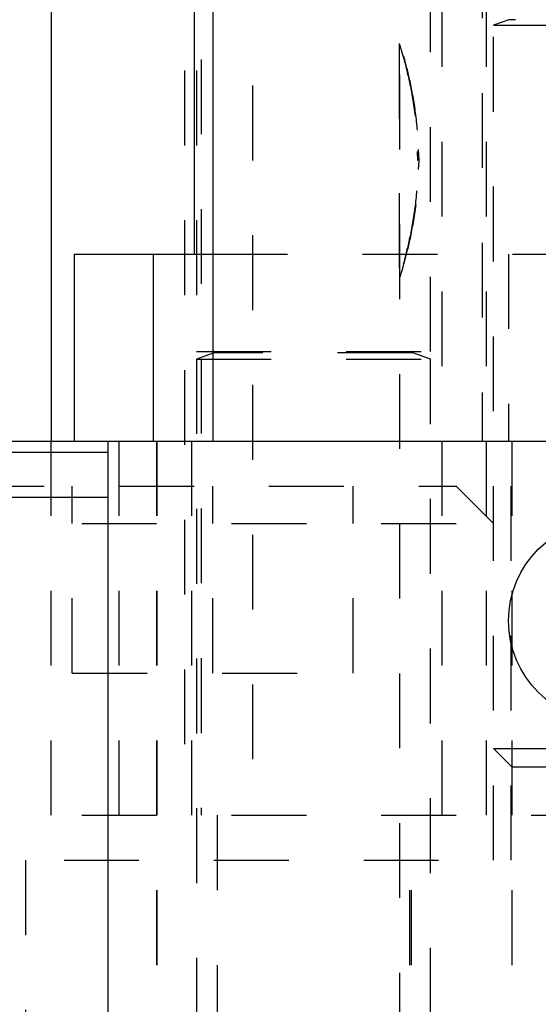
# Model space of a CAD drawing. Header units: inches. Extents: x 1907 to 2452, y -210 to -54.
# Tile 121 of 256: x 1953.978 to 1954.671, y -168.016 to -166.7. Entities that reach past the tile are written whole.
import ezdxf

# ---------------------------------------------------------------- set-up
doc = ezdxf.new("R2010")
doc.units = ezdxf.units.IN
doc.header["$LTSCALE"] = 0.5
doc.header["$MEASUREMENT"] = 0
doc.linetypes.add('HIDDEN', pattern=[0.225, 0.15, -0.075])
doc.layers.add('SID-M-H', color=4, linetype='HIDDEN')
doc.layers.add('SID-M-S', color=105, linetype='Continuous')

msp = doc.modelspace()

# ---------------------------------------------------------------- linework, layer by layer
at = {"layer": 'SID-M-H'}
for p, q in [((1954.28938, -164.38851), (1954.28938, -167.76351)), ((1954.60188, -167.76351), (1954.60188, -164.38851)), ((1954.19863, -164.76851), (1954.19863, -167.76351)), ((1954.21438, -164.76851), (1954.21438, -167.1439)), ((1954.52688, -167.1439), (1954.52688, -164.76851)), ((1954.54263, -167.76351), (1954.54263, -164.76851)), ((1954.48618, -169.0739), (1954.48618, -165.14651)), ((1954.59568, -165.19851), (1954.59568, -167.26351)), ((1954.61118, -167.82351), (1954.61118, -165.19851)), ((1954.22063, -166.55351), (1954.22063, -167.76351)), ((1954.63148, -166.70043), (1954.61118, -166.70782)), ((1954.61118, -166.70782), (1954.86118, -166.70782)), ((1954.84043, -166.70043), (1954.63193, -166.70043)), ((1954.48518, -166.73226), (1954.48518, -167.04476)), ((1954.51017, -166.88851), (1954.50953, -166.87643)), ((1954.51047, -166.87367), (1954.51122, -166.88851)), ((1954.51122, -166.88851), (1954.51058, -166.90061)), ((1954.15656, -167.01351), (1954.15656, -167.26351)), ((1954.23618, -167.01351), (1955.55634, -167.01351)), ((1954.63126, -167.01351), (1954.63126, -167.26351)), ((1954.21438, -167.1439), (1954.52688, -167.1439)), ((1954.23793, -167.14543), (1954.21438, -167.154)), ((1954.21438, -167.154), (1954.52688, -167.154)), ((1954.21438, -167.154), (1954.21438, -168.24076)), ((1954.50287, -167.14543), (1954.23839, -167.14543)), ((1954.52688, -167.154), (1954.50333, -167.14543)), ((1954.52688, -168.24076), (1954.52688, -167.154)), ((1954.02063, -167.76351), (1954.02063, -167.26351)), ((1954.11118, -167.76351), (1954.11118, -167.26351)), ((1954.16118, -167.26351), (1954.16118, -169.76351)), ((1954.16143, -167.26351), (1954.16143, -168.41153)), ((1954.20813, -167.76351), (1954.20813, -167.26351)), ((1954.63468, -167.82351), (1954.63468, -167.26351)), ((1954.63568, -167.26351), (1954.63568, -169.76351)), ((1953.91118, -167.32351), (1954.56118, -167.32351)), ((1954.04868, -167.57351), (1954.04868, -167.32351)), ((1954.23618, -167.57351), (1954.23618, -167.32351)), ((1954.42368, -167.57351), (1954.42368, -167.32351)), ((1954.61118, -167.37351), (1954.56118, -167.32351)), ((1953.87618, -167.33851), (1954.09618, -167.33851)), ((1953.86118, -167.37351), (1954.61118, -167.37351)), ((1954.04868, -167.57351), (1954.42368, -167.57351)), ((1954.61118, -167.67401), (1954.86118, -167.67401)), ((1954.61118, -167.67401), (1954.63568, -167.69851)), ((1954.63568, -167.69851), (1954.83668, -167.69851)), ((1953.86118, -167.76351), (1968.23618, -167.76351)), ((1954.24213, -167.76351), (1954.24213, -169.76351)), ((1954.49913, -169.76351), (1954.49913, -167.76351)), ((1953.83768, -167.82351), (1954.63468, -167.82351)), ((1953.98618, -167.82351), (1953.98618, -169.0739)), ((1954.50168, -169.76351), (1954.50168, -167.82351))]:
    msp.add_line(p, q, dxfattribs=at)
for centre, start, end in [((1954.23766, -167.14469), 290, 90), ((1954.5036, -167.14469), 90, 250)]:
    msp.add_arc(centre, 0.000787, start, end, dxfattribs=at)
for points, knots in [([(1954.48572, -166.73402), (1954.48556, -166.7335), (1954.48485, -166.73119), (1954.48884, -166.74395), (1954.4963, -166.77119), (1954.50499, -166.81304), (1954.51051, -166.86365), (1954.51026, -166.9164), (1954.50476, -166.96492), (1954.49625, -167.00611), (1954.48861, -167.03386), (1954.48467, -167.04643), (1954.48546, -167.04385), (1954.48559, -167.04344)], [0, 0, 0, 0, 0.0295921, 0.1318, 0.2352926, 0.3430786, 0.4520047, 0.5565546, 0.6581408, 0.7626613, 0.8714676, 0.9794186, 1, 1, 1, 1]), ([(1954.48672, -167.04301), (1954.48656, -167.04352), (1954.48585, -167.04583), (1954.48984, -167.03307), (1954.49731, -167.00585), (1954.50603, -166.96401), (1954.51156, -166.91341), (1954.51131, -166.86065), (1954.50581, -166.81214), (1954.49728, -166.77094), (1954.48962, -166.74318), (1954.48567, -166.7306), (1954.48646, -166.73317), (1954.48659, -166.73359)], [0, 0, 0, 0, 0.029563, 0.1317518, 0.235228, 0.3430136, 0.4519479, 0.5564896, 0.6580522, 0.7625578, 0.8713684, 0.9793251, 1, 1, 1, 1])]:
    msp.add_open_spline(points, degree=3, knots=knots, dxfattribs=at)
at = {"layer": 'SID-M-S'}
for p, q in [((1954.23618, -164.91851), (1954.23618, -167.26351)), ((1954.02063, -165.07601), (1954.02063, -167.26351)), ((1954.21118, -166.55351), (1954.21118, -167.01351)), ((1954.05118, -167.01351), (1954.05118, -167.26351)), ((1954.05118, -167.01351), (1954.23618, -167.01351)), ((1954.15656, -167.01351), (1954.15656, -167.26351)), ((1953.23618, -167.26351), (1971.73618, -167.26351)), ((1954.09618, -167.26351), (1954.09618, -169.42351)), ((1954.09618, -167.27851), (1953.89618, -167.27851)), ((1953.87618, -167.33851), (1954.09618, -167.33851))]:
    msp.add_line(p, q, dxfattribs=at)
msp.add_circle((1954.76618, -167.50351), 0.135, dxfattribs=at)

doc.saveas('drawing.dxf')
